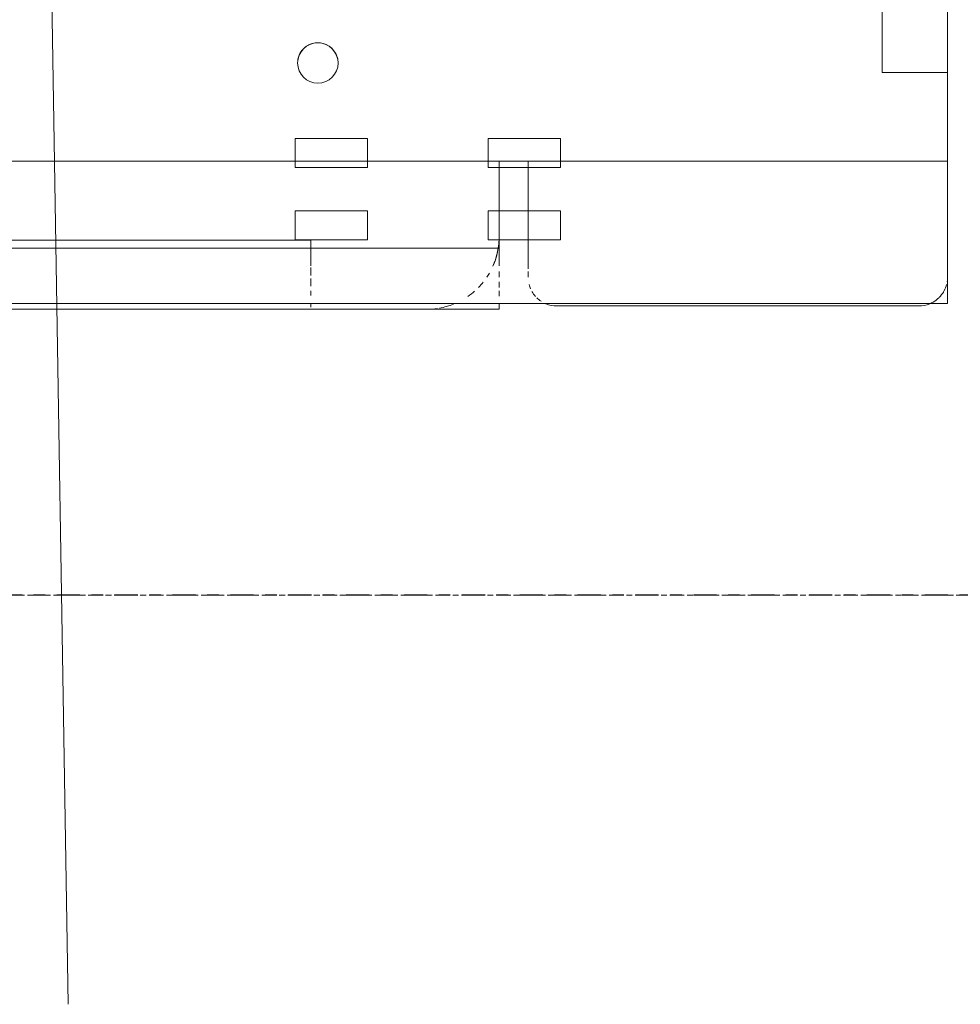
# Model space of a CAD drawing. Header units: millimetres. Extents: x -80560 to 110805, y -11020 to 52719.
# Tile 51 of 152: x 55304 to 55629, y 22459 to 22799. Entities that reach past the tile are written whole.
import ezdxf

# ---------------------------------------------------------------- set-up
doc = ezdxf.new("R2010")
doc.units = ezdxf.units.MM
for name, pattern in [('CENTER2', [20, 8, -4, 4, -4]), ('DASHED2', [6, 4, -2]), ('DASHED2-1', [3, 2, -1])]:
    doc.linetypes.add(name, pattern=pattern)
for name, color, linetype, lineweight in [('A-AREA', 32, 'DASHED2', 18), ('A-AREA-IDEN', 2, 'Continuous', 9), ('I-FURN', 30, 'Continuous', 18), ('S-GRID', 1, 'Continuous', 9)]:
    doc.layers.add(name, color=color, linetype=linetype, lineweight=lineweight)

# ---------------------------------------------------------------- blocks, each defined once
blk = doc.blocks.new('82_kopieerapparaat_Sharp - std-31613085-DO_00 begane grond')
at = {"layer": 'I-FURN'}
for p, q in [((330, -348.64), (330, 300)), ((330, 300), (330, -334.15)), ((330, -300), (330, 300)), ((330, -269.28), (330, 270.72)), ((307.33, -240), (307.33, -269.28)), ((307.33, -269.28), (307.33, -240.01)), ((330, -239.28), (330, -251.09)), ((330, -250.99), (330, -268.26)), ((330, -251.09), (330, -269.28)), ((330, -269.28), (307.33, -269.28)), ((330, -269.28), (330, -300)), ((129.5, -292.13), (104.5, -292.13)), ((104.5, -292.13), (104.5, -302.13)), ((104.5, -302.13), (104.5, -292.13)), ((104.5, -292.13), (129.5, -292.13)), ((129.5, -302.13), (129.5, -292.13)), ((129.5, -292.13), (129.5, -302.13)), ((196.17, -292.13), (171.17, -292.13)), ((171.17, -292.13), (171.17, -302.13)), ((171.17, -302.13), (171.17, -292.13)), ((171.17, -292.13), (196.17, -292.13)), ((196.17, -302.13), (196.17, -292.13)), ((196.17, -292.13), (196.17, -302.13)), ((104.5, -300), (-167.54, -300)), ((-167.54, -300), (104.5, -300)), ((104.5, -300), (-167.54, -300)), ((-167.54, -300), (104.5, -300)), ((104.5, -300), (-167.54, -300)), ((-167.54, -300), (104.5, -300)), ((104.5, -300), (-167.54, -300)), ((-167.54, -300), (104.5, -300)), ((-167.54, -300), (104.5, -300)), ((104.5, -300), (-167.54, -300)), ((-167.54, -300), (104.5, -300)), ((104.5, -300), (-167.54, -300)), ((129.5, -300), (104.5, -300)), ((104.5, -300), (129.5, -300)), ((129.5, -300), (104.5, -300)), ((104.5, -300), (129.5, -300)), ((129.5, -300), (104.5, -300)), ((104.5, -300), (129.5, -300)), ((129.5, -300), (104.5, -300)), ((104.5, -300), (129.5, -300)), ((104.5, -300), (129.5, -300)), ((129.5, -300), (104.5, -300)), ((104.5, -300), (129.5, -300)), ((129.5, -300), (104.5, -300)), ((104.5, -302.13), (129.5, -302.13)), ((129.5, -302.13), (104.5, -302.13)), ((171.17, -300), (129.5, -300)), ((129.5, -300), (171.17, -300)), ((171.17, -300), (129.5, -300)), ((129.5, -300), (171.17, -300)), ((171.17, -300), (129.5, -300)), ((129.5, -300), (171.17, -300)), ((171.17, -300), (129.5, -300)), ((129.5, -300), (171.17, -300)), ((129.5, -300), (171.17, -300)), ((171.17, -300), (129.5, -300)), ((129.5, -300), (171.17, -300)), ((171.17, -300), (129.5, -300)), ((175, -300), (171.17, -300)), ((171.17, -300), (175, -300)), ((175, -300), (171.17, -300)), ((171.17, -300), (175, -300)), ((175, -300), (171.17, -300)), ((171.17, -300), (175, -300)), ((175, -300), (171.17, -300)), ((171.17, -300), (175, -300)), ((171.17, -300), (175, -300)), ((175, -300), (171.17, -300)), ((171.17, -300), (196.17, -300)), ((175, -300), (171.17, -300)), ((171.17, -302.13), (196.17, -302.13)), ((196.17, -302.13), (171.17, -302.13)), ((175, -302.13), (175, -300)), ((175, -300), (175, -302.13)), ((175, -302.13), (175, -300)), ((175, -300), (175, -302.13)), ((175, -302.13), (175, -300)), ((175, -300), (175, -302.13)), ((175, -302.13), (175, -300)), ((175, -300), (175, -302.13)), ((175, -300), (175, -302.13)), ((175, -302.13), (175, -300)), ((185, -300), (175, -300)), ((175, -317.13), (175, -302.13)), ((175, -302.13), (175, -317.13)), ((175, -317.13), (175, -302.13)), ((175, -302.13), (175, -317.13)), ((175, -317.13), (175, -302.13)), ((175, -302.13), (175, -317.13)), ((175, -317.13), (175, -302.13)), ((175, -302.13), (175, -317.13)), ((175, -302.13), (175, -317.13)), ((175, -317.13), (175, -302.13)), ((185, -300), (185, -302.13)), ((196.17, -300), (185, -300)), ((185, -300), (196.17, -300)), ((185, -302.13), (185, -300)), ((196.17, -300), (185, -300)), ((185, -302.13), (185, -317.13)), ((185, -317.13), (185, -302.13)), ((330, -300), (196.17, -300)), ((196.17, -300), (330, -300)), ((196.17, -300), (330, -300)), ((330, -300), (196.17, -300)), ((330, -340), (330, -300)), ((330, -300), (330, -340)), ((129.5, -317.13), (104.5, -317.13)), ((104.5, -317.13), (104.5, -327.13)), ((104.5, -327.13), (104.5, -317.13)), ((104.5, -317.13), (129.5, -317.13)), ((129.5, -327.13), (129.5, -317.13)), ((129.5, -317.13), (129.5, -327.13)), ((196.17, -317.13), (171.17, -317.13)), ((171.17, -317.13), (171.17, -327.13)), ((171.17, -327.13), (171.17, -317.13)), ((171.17, -317.13), (196.17, -317.13)), ((175, -326.13), (175, -317.13)), ((175, -317.13), (175, -326.13)), ((175, -326.13), (175, -317.13)), ((175, -317.13), (175, -326.13)), ((175, -326.13), (175, -317.13)), ((175, -317.13), (175, -326.13)), ((175, -326.13), (175, -317.13)), ((175, -317.13), (175, -326.13)), ((175, -317.13), (175, -327.13)), ((175, -327.13), (175, -317.13)), ((185, -317.13), (185, -327.13)), ((185, -327.13), (185, -317.13)), ((196.17, -327.13), (196.17, -317.13)), ((196.17, -317.13), (196.17, -327.13)), ((175, -330), (-330, -330)), ((175, -330), (-330, -330)), ((109.9, -327.27), (-240.1, -327.27)), ((-240.1, -327.27), (109.9, -327.27)), ((109.9, -327.27), (-240.1, -327.27)), ((-240.1, -327.27), (109.9, -327.27)), ((109.9, -327.27), (-240.1, -327.27)), ((-240.1, -327.27), (109.9, -327.27)), ((104.5, -327.13), (129.5, -327.13)), ((129.5, -327.13), (104.5, -327.13)), ((109.9, -327.27), (109.9, -336.13)), ((109.9, -336.13), (109.9, -327.27)), ((109.9, -327.27), (109.9, -336.13)), ((109.9, -336.13), (109.9, -327.27)), ((109.9, -327.27), (109.9, -336.13)), ((109.9, -336.13), (109.9, -327.27)), ((171.17, -327.13), (196.17, -327.13)), ((196.17, -327.13), (171.17, -327.13)), ((175, -327.13), (175, -336.13)), ((175, -330), (175, -327.13)), ((175, -336.13), (175, -330)), ((185, -327.13), (185, -337.18)), ((185, -337.18), (185, -327.13)), ((109.9, -336.74), (109.9, -339.51)), ((109.9, -339.51), (109.9, -336.74)), ((109.9, -336.74), (109.9, -339.51)), ((109.9, -339.51), (109.9, -336.74)), ((109.9, -336.74), (109.9, -339.51)), ((109.9, -339.51), (109.9, -336.74)), ((330, -334.15), (330, -349.15)), ((175, -340.01), (175, -338.04)), ((175, -338.05), (175, -340.01)), ((185, -338.04), (185, -340)), ((185, -340), (185, -338.04)), ((109.9, -340.45), (109.9, -343.16)), ((109.9, -343.16), (109.9, -340.45)), ((109.9, -340.45), (109.9, -343.16)), ((109.9, -343.16), (109.9, -340.45)), ((109.9, -340.45), (109.9, -343.16)), ((109.9, -343.16), (109.9, -340.45)), ((175, -343.63), (175, -341.65)), ((175, -341.7), (175, -343.63)), ((109.9, -344.76), (109.9, -346.34)), ((109.9, -346.34), (109.9, -344.76)), ((109.9, -344.76), (109.9, -346.34)), ((109.9, -346.34), (109.9, -344.76)), ((109.9, -344.76), (109.9, -346.34)), ((109.9, -346.34), (109.9, -344.76)), ((175, -346.58), (175, -344.76)), ((175, -344.83), (175, -346.6)), ((-330, -349.15), (330, -349.15)), ((-330, -349.15), (330, -349.15)), ((109.9, -349.15), (109.9, -350.43)), ((109.9, -350.43), (109.9, -349.15)), ((109.9, -349.15), (109.9, -350.43)), ((109.9, -350.43), (109.9, -349.15)), ((109.9, -349.15), (109.9, -350.43)), ((109.9, -350.43), (109.9, -349.15)), ((175, -350.62), (175, -349.15)), ((175, -349.16), (175, -351.13)), ((195, -350), (320, -350)), ((320, -350), (195, -350)), ((-330, -351.13), (175, -351.13)), ((-184.98, -351.13), (109.9, -351.13)), ((109.9, -351.13), (-184.98, -351.13)), ((-184.98, -351.13), (150, -351.13)), ((109.9, -351.13), (-184.98, -351.13)), ((-184.98, -351.13), (109.9, -351.13)), ((109.9, -351.13), (-184.98, -351.13)), ((-184.98, -351.13), (109.9, -351.13)), ((109.9, -351.13), (-184.98, -351.13)), ((-184.98, -351.13), (109.9, -351.13)), ((109.9, -351.13), (-184.98, -351.13)), ((-184.98, -351.13), (109.9, -351.13)), ((109.9, -351.13), (-184.98, -351.13)), ((-184.98, -351.13), (109.9, -351.13)), ((109.9, -351.13), (-184.98, -351.13)), ((175, -351.13), (-184.98, -351.13)), ((109.9, -351.13), (150, -351.13)), ((150, -351.13), (109.9, -351.13)), ((150, -351.13), (109.9, -351.13)), ((109.9, -351.13), (150, -351.13)), ((150, -351.13), (109.9, -351.13)), ((109.9, -351.13), (150, -351.13)), ((150, -351.13), (109.9, -351.13))]:
    blk.add_line(p, q, dxfattribs=at)
for centre, radius, start, end in [((112.35, -266.01), 7, 360, 180), ((112.35, -266.01), 7, 135, 180), ((112.35, -266.01), 7, 120, 135), ((112.35, -266.01), 7, 105, 120), ((112.35, -266.01), 7, 90, 105), ((112.35, -266.01), 7, 75, 90), ((112.35, -266.01), 7, 0, 75), ((112.35, -266.01), 7, 180, 360), ((112.35, -266.01), 7, 180, 360), ((150, -326.13), 25, 336.2194, 357.6767), ((150, -326.13), 25, 336.2194, 357.6767), ((150, -326.13), 25, 345, 357.6767), ((150, -326.13), 25, 345, 357.6767), ((150, -326.13), 25, 345, 357.6767), ((150, -326.13), 25, 345, 357.6767), ((150, -326.13), 25, 345, 357.6767), ((150, -326.13), 25, 345, 357.6767), ((150, -326.13), 25, 336.2194, 345), ((150, -326.13), 25, 336.2194, 345), ((150, -326.13), 25, 336.2194, 345), ((150, -326.13), 25, 336.2194, 345), ((150, -326.13), 25, 336.2194, 345), ((150, -326.13), 25, 336.2194, 345), ((150, -326.13), 25, 326.0931, 330), ((150, -326.13), 25, 326.0931, 330), ((150, -326.13), 25, 326.0931, 330), ((150, -326.13), 25, 326.0931, 330), ((150, -326.13), 25, 326.0931, 330), ((150, -326.13), 25, 326.0931, 330), ((150, -326.13), 25, 326.0931, 330), ((150, -326.13), 25, 326.0931, 330), ((320, -340), 10, 350.4208, 360), ((320, -340), 10, 350.4208, 0), ((150, -326.13), 25, 315.663, 321.2418), ((150, -326.13), 25, 315.663, 321.2418), ((150, -326.13), 25, 315.663, 321.2418), ((150, -326.13), 25, 315.663, 321.2418), ((150, -326.13), 25, 315.663, 321.2418), ((150, -326.13), 25, 315.663, 321.2418), ((150, -326.13), 25, 315.663, 321.2418), ((150, -326.13), 25, 315.663, 321.2418), ((195, -340), 10, 195, 204.2946), ((195, -340), 10, 195, 204.2946), ((320, -340), 10, 331.5249, 345), ((320, -340), 10, 331.5249, 345), ((150, -326.13), 25, 304.6676, 311.4055), ((150, -326.13), 25, 304.6676, 311.4055), ((150, -326.13), 25, 304.6676, 311.4055), ((150, -326.13), 25, 304.6676, 311.4055), ((150, -326.13), 25, 304.6676, 311.4055), ((150, -326.13), 25, 304.6676, 311.4055), ((150, -326.13), 25, 304.6676, 311.4055), ((150, -326.13), 25, 304.6676, 311.4055), ((195, -340), 10, 210, 221.806), ((195, -340), 10, 210, 221.806), ((320, -340), 10, 315, 330), ((320, -340), 10, 315, 330), ((150, -326.13), 25, 280.0791, 291.7568), ((150, -326.13), 25, 280.0791, 291.7568), ((150, -326.13), 25, 280.0791, 291.7568), ((150, -326.13), 25, 280.0791, 291.7568), ((150, -326.13), 25, 280.0791, 291.7568), ((150, -326.13), 25, 280.0791, 291.7568), ((150, -326.13), 25, 280.0791, 291.7568), ((150, -326.13), 25, 280.0791, 291.7568), ((195, -340), 10, 225.6924, 236.8268), ((195, -340), 10, 225.6924, 236.8268), ((195, -340), 10, 247.4142, 270), ((195, -340), 10, 247.4142, 270), ((320, -340), 10, 270, 292.5858), ((320, -340), 10, 270, 292.5858), ((320, -340), 10, 292.5858, 300), ((320, -340), 10, 292.5858, 300), ((320, -340), 10, 300.2699, 314.3076), ((320, -340), 10, 300.2699, 314.3076), ((150, -326.13), 25, 270, 278.6207), ((150, -326.13), 25, 270, 278.6207), ((150, -326.13), 25, 270, 278.6207), ((150, -326.13), 25, 270, 278.6207), ((150, -326.13), 25, 270, 278.6207), ((150, -326.13), 25, 270, 278.6207), ((150, -326.13), 25, 270, 278.6207), ((150, -326.13), 25, 270, 278.6207)]:
    blk.add_arc(centre, radius, start, end, dxfattribs=at)

msp = doc.modelspace()

# ---------------------------------------------------------------- linework, layer by layer
at = {"layer": 'A-AREA', "linetype": 'DASHED2-1'}
msp.add_line((54334.82, 22600), (56344.82, 22600), dxfattribs=at)
at = {"layer": 'A-AREA-IDEN'}
msp.add_line((55308.84, 23198.18), (55320.88, 22458.62), dxfattribs=at)
at = {"layer": 'S-GRID', "linetype": 'CENTER2', "lineweight": 25}
msp.add_line((110204.95, 22600), (29945.26, 22600), dxfattribs=at)

# ---------------------------------------------------------------- block references
at = {"layer": 'I-FURN'}
msp.add_blockref('82_kopieerapparaat_Sharp - std-31613085-DO_00 begane grond', (55294.82, 23050), dxfattribs=at)

doc.saveas('drawing.dxf')
